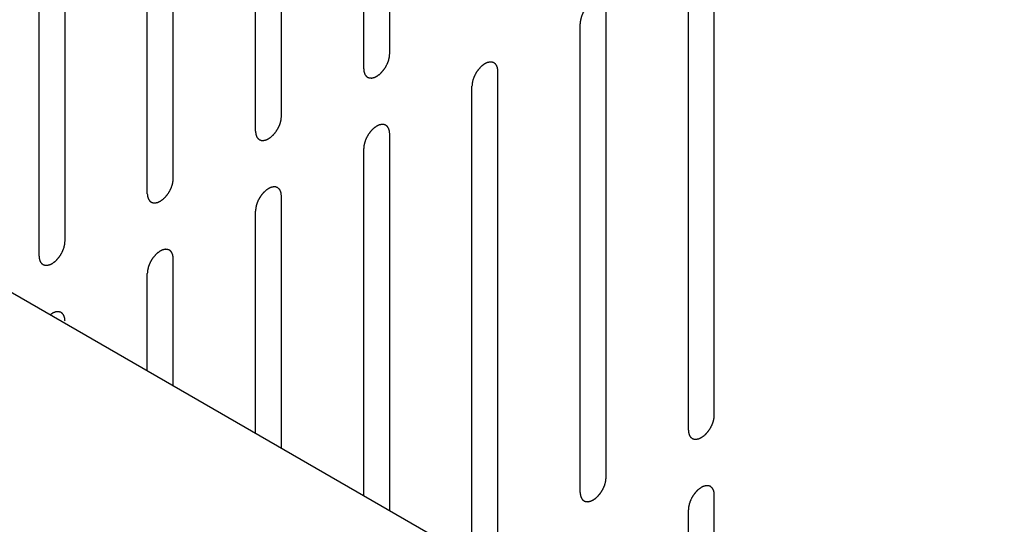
# Model space of a CAD drawing. Header units: inches. Extents: x 6 to 353, y 6 to 228.
# Tile 144 of 256: x 321.31 to 323.32, y 128.93 to 129.96. Entities that reach past the tile are written whole.
import ezdxf

# ---------------------------------------------------------------- set-up
doc = ezdxf.new("R2010")
doc.units = ezdxf.units.IN
doc.header["$LTSCALE"] = 19.946667
doc.header["$MEASUREMENT"] = 0
doc.layers.add('03_ALL_AXES', color=7, linetype='CONTINUOUS')
doc.layers.add('08_ALL_COSMETICS', color=7, linetype='CONTINUOUS')

msp = doc.modelspace()

# ---------------------------------------------------------------- linework, layer by layer
at = {"layer": '03_ALL_AXES', "color": 7, "linetype": 'Continuous'}
msp.add_line((333.2148, 122.5208), (319.4262, 130.4815), dxfattribs=at)
at = {"layer": '08_ALL_COSMETICS', "color": 7, "linetype": 'Continuous'}
for p, q in [((322.0623, 129.8948), (322.0623, 130.8542)), ((322.0092, 129.8642), (322.0092, 130.8236)), ((321.8409, 129.767), (321.8409, 130.7264)), ((321.7879, 129.7364), (321.7879, 130.6958)), ((321.6196, 129.6392), (321.6196, 130.5986)), ((321.5666, 129.6086), (321.5666, 130.568)), ((321.3983, 129.5114), (321.3983, 130.4708)), ((321.3453, 129.4808), (321.3453, 130.4402)), ((322.7262, 129.1554), (322.7262, 130.1148)), ((322.6732, 129.1248), (322.6732, 130.0842)), ((322.5049, 129.0277), (322.5049, 129.987)), ((322.4519, 128.997), (322.4519, 129.9564)), ((322.2836, 128.8999), (322.2836, 129.8593)), ((322.2306, 128.8693), (322.2306, 129.8286)), ((322.0623, 128.9596), (322.0623, 129.7315)), ((322.0092, 128.9902), (322.0092, 129.7009)), ((321.8409, 129.0874), (321.8409, 129.6037)), ((321.7879, 129.118), (321.7879, 129.5731)), ((321.6196, 129.2151), (321.6196, 129.4759)), ((321.5666, 129.2458), (321.5666, 129.4453)), ((322.7262, 128.5762), (322.7262, 128.9921)), ((322.6732, 128.6069), (322.6732, 128.9615))]:
    msp.add_line(p, q, dxfattribs=at)
for points, knots in [([(322.5049, 129.987), (322.5048, 129.988), (322.5047, 129.9894), (322.5046, 129.991), (322.5045, 129.9919), (322.5044, 129.9923), (322.5044, 129.9927), (322.5043, 129.993), (322.5042, 129.9934), (322.504, 129.9941), (322.5037, 129.9951), (322.5033, 129.9961), (322.5031, 129.9969), (322.503, 129.9972), (322.5029, 129.9976), (322.5028, 129.9978), (322.5026, 129.9981), (322.5022, 129.9987), (322.5017, 129.9995), (322.5012, 130.0003), (322.5008, 130.0009), (322.5006, 130.0012), (322.5005, 130.0015), (322.5003, 130.0016), (322.5, 130.0018), (322.4995, 130.0022), (322.4988, 130.0028), (322.4981, 130.0034), (322.4976, 130.0038), (322.4974, 130.004), (322.4972, 130.0042), (322.4969, 130.0043), (322.4966, 130.0044), (322.496, 130.0046), (322.4951, 130.005), (322.4943, 130.0053), (322.4937, 130.0055), (322.4934, 130.0056), (322.4932, 130.0057), (322.4929, 130.0057), (322.4925, 130.0057), (322.4918, 130.0057), (322.4909, 130.0058), (322.4899, 130.0058), (322.4893, 130.0059), (322.4889, 130.0059), (322.4886, 130.0059), (322.4883, 130.0058), (322.4879, 130.0057), (322.4871, 130.0056), (322.4861, 130.0053), (322.4851, 130.0051), (322.4844, 130.0049), (322.4839, 130.0048), (322.4836, 130.0048), (322.4833, 130.0046), (322.4829, 130.0044), (322.4823, 130.0042), (322.4817, 130.0039), (322.4808, 130.0035), (322.4799, 130.0031), (322.4792, 130.0027), (322.4787, 130.0025), (322.4784, 130.0024), (322.4781, 130.0021), (322.4776, 130.0018), (322.4769, 130.0013), (322.4758, 130.0006), (322.4747, 129.9998), (322.4739, 129.9992), (322.4732, 129.9988), (322.4726, 129.9982), (322.4718, 129.9975), (322.4708, 129.9965), (322.4697, 129.9956), (322.4689, 129.9948), (322.4683, 129.9942), (322.4677, 129.9935), (322.467, 129.9926), (322.466, 129.9915), (322.4651, 129.9904), (322.4643, 129.9894), (322.4637, 129.9888), (322.4632, 129.988), (322.4625, 129.987), (322.4617, 129.9857), (322.4608, 129.9844), (322.4602, 129.9833), (322.4596, 129.9826), (322.4592, 129.9817), (322.4587, 129.9807), (322.458, 129.9793), (322.4573, 129.9779), (322.4568, 129.9769), (322.4563, 129.9761), (322.4561, 129.9752), (322.4556, 129.9741), (322.4551, 129.9727), (322.4546, 129.9713), (322.4542, 129.9702), (322.4539, 129.9694), (322.4537, 129.9685), (322.4535, 129.9674), (322.4532, 129.9661), (322.4528, 129.9647), (322.4526, 129.9636), (322.4524, 129.9628), (322.4523, 129.962), (322.4522, 129.9609), (322.4521, 129.9591), (322.452, 129.9575), (322.4519, 129.9564)], [0, 0, 0, 0, 0.03125, 0.046875, 0.054688, 0.058594, 0.0625, 0.066406, 0.070312, 0.078125, 0.09375, 0.109375, 0.117188, 0.121094, 0.125, 0.128906, 0.132812, 0.140625, 0.15625, 0.171875, 0.179688, 0.183594, 0.1875, 0.191406, 0.195312, 0.203125, 0.21875, 0.234375, 0.242188, 0.246094, 0.25, 0.253906, 0.257812, 0.265625, 0.28125, 0.296875, 0.304688, 0.308594, 0.3125, 0.316406, 0.320312, 0.328125, 0.34375, 0.359375, 0.367188, 0.371094, 0.375, 0.378906, 0.382812, 0.390625, 0.40625, 0.421875, 0.429688, 0.433594, 0.4375, 0.441406, 0.445312, 0.453125, 0.460938, 0.46875, 0.484375, 0.492188, 0.496094, 0.5, 0.503906, 0.507812, 0.515625, 0.53125, 0.546875, 0.554688, 0.5625, 0.570312, 0.578125, 0.59375, 0.609375, 0.617188, 0.625, 0.632812, 0.640625, 0.65625, 0.671875, 0.679688, 0.6875, 0.695312, 0.703125, 0.71875, 0.734375, 0.742188, 0.75, 0.757812, 0.765625, 0.78125, 0.796875, 0.804688, 0.8125, 0.820312, 0.828125, 0.84375, 0.859375, 0.867188, 0.875, 0.882812, 0.890625, 0.90625, 0.921875, 0.929688, 0.9375, 0.945312, 0.953125, 0.96875, 1, 1, 1, 1]), ([(322.0092, 129.8642), (322.0093, 129.8632), (322.0094, 129.8618), (322.0096, 129.8602), (322.0097, 129.8593), (322.0097, 129.8589), (322.0097, 129.8585), (322.0098, 129.8582), (322.01, 129.8578), (322.0102, 129.8571), (322.0105, 129.8561), (322.0108, 129.8551), (322.011, 129.8544), (322.0111, 129.854), (322.0112, 129.8536), (322.0114, 129.8534), (322.0116, 129.8531), (322.0119, 129.8525), (322.0124, 129.8517), (322.013, 129.8509), (322.0133, 129.8503), (322.0135, 129.85), (322.0136, 129.8498), (322.0139, 129.8496), (322.0141, 129.8494), (322.0146, 129.849), (322.0153, 129.8484), (322.016, 129.8478), (322.0165, 129.8474), (322.0168, 129.8472), (322.017, 129.847), (322.0173, 129.8469), (322.0176, 129.8468), (322.0182, 129.8466), (322.019, 129.8463), (322.0198, 129.846), (322.0204, 129.8457), (322.0208, 129.8456), (322.021, 129.8455), (322.0213, 129.8455), (322.0217, 129.8455), (322.0223, 129.8455), (322.0233, 129.8454), (322.0242, 129.8454), (322.0249, 129.8453), (322.0253, 129.8453), (322.0256, 129.8453), (322.0259, 129.8454), (322.0263, 129.8455), (322.027, 129.8457), (322.028, 129.8459), (322.0291, 129.8461), (322.0298, 129.8463), (322.0302, 129.8464), (322.0305, 129.8464), (322.0308, 129.8466), (322.0313, 129.8468), (322.0318, 129.847), (322.0325, 129.8473), (322.0333, 129.8477), (322.0342, 129.8482), (322.035, 129.8485), (322.0354, 129.8487), (322.0358, 129.8488), (322.0361, 129.8491), (322.0365, 129.8494), (322.0373, 129.8499), (322.0383, 129.8506), (322.0394, 129.8514), (322.0403, 129.852), (322.0409, 129.8524), (322.0415, 129.853), (322.0423, 129.8537), (322.0434, 129.8547), (322.0444, 129.8557), (322.0452, 129.8564), (322.0459, 129.857), (322.0464, 129.8577), (322.0472, 129.8586), (322.0481, 129.8597), (322.0491, 129.8609), (322.0498, 129.8618), (322.0504, 129.8624), (322.0509, 129.8632), (322.0516, 129.8642), (322.0525, 129.8655), (322.0533, 129.8668), (322.054, 129.8679), (322.0545, 129.8686), (322.0549, 129.8695), (322.0555, 129.8705), (322.0561, 129.8719), (322.0568, 129.8733), (322.0574, 129.8744), (322.0578, 129.8752), (322.0581, 129.876), (322.0585, 129.8771), (322.059, 129.8785), (322.0595, 129.8799), (322.0599, 129.881), (322.0603, 129.8818), (322.0604, 129.8827), (322.0607, 129.8838), (322.061, 129.8851), (322.0613, 129.8865), (322.0615, 129.8876), (322.0618, 129.8884), (322.0618, 129.8892), (322.0619, 129.8903), (322.062, 129.8921), (322.0622, 129.8937), (322.0623, 129.8948)], [0, 0, 0, 0, 0.03125, 0.046875, 0.054688, 0.058594, 0.0625, 0.066406, 0.070312, 0.078125, 0.09375, 0.109375, 0.117188, 0.121094, 0.125, 0.128906, 0.132812, 0.140625, 0.15625, 0.171875, 0.179688, 0.183594, 0.1875, 0.191406, 0.195312, 0.203125, 0.21875, 0.234375, 0.242188, 0.246094, 0.25, 0.253906, 0.257812, 0.265625, 0.28125, 0.296875, 0.304688, 0.308594, 0.3125, 0.316406, 0.320312, 0.328125, 0.34375, 0.359375, 0.367188, 0.371094, 0.375, 0.378906, 0.382812, 0.390625, 0.40625, 0.421875, 0.429688, 0.433594, 0.4375, 0.441406, 0.445312, 0.453125, 0.460938, 0.46875, 0.484375, 0.492188, 0.496094, 0.5, 0.503906, 0.507812, 0.515625, 0.53125, 0.546875, 0.554688, 0.5625, 0.570312, 0.578125, 0.59375, 0.609375, 0.617188, 0.625, 0.632812, 0.640625, 0.65625, 0.671875, 0.679688, 0.6875, 0.695312, 0.703125, 0.71875, 0.734375, 0.742188, 0.75, 0.757812, 0.765625, 0.78125, 0.796875, 0.804688, 0.8125, 0.820312, 0.828125, 0.84375, 0.859375, 0.867188, 0.875, 0.882812, 0.890625, 0.90625, 0.921875, 0.929688, 0.9375, 0.945312, 0.953125, 0.96875, 1, 1, 1, 1]), ([(322.2836, 129.8593), (322.2835, 129.8602), (322.2834, 129.8616), (322.2832, 129.8633), (322.2832, 129.8641), (322.2831, 129.8646), (322.2831, 129.8649), (322.283, 129.8652), (322.2829, 129.8656), (322.2826, 129.8663), (322.2823, 129.8673), (322.282, 129.8684), (322.2818, 129.8691), (322.2817, 129.8695), (322.2816, 129.8698), (322.2814, 129.87), (322.2812, 129.8703), (322.2809, 129.8709), (322.2804, 129.8717), (322.2799, 129.8725), (322.2795, 129.8731), (322.2793, 129.8734), (322.2792, 129.8737), (322.2789, 129.8738), (322.2787, 129.8741), (322.2782, 129.8745), (322.2775, 129.875), (322.2768, 129.8756), (322.2763, 129.876), (322.276, 129.8763), (322.2758, 129.8765), (322.2756, 129.8765), (322.2752, 129.8767), (322.2747, 129.8769), (322.2738, 129.8772), (322.273, 129.8775), (322.2724, 129.8777), (322.2721, 129.8778), (322.2718, 129.8779), (322.2715, 129.8779), (322.2712, 129.8779), (322.2705, 129.878), (322.2695, 129.878), (322.2686, 129.878), (322.2679, 129.8781), (322.2675, 129.8781), (322.2673, 129.8781), (322.267, 129.878), (322.2665, 129.8779), (322.2658, 129.8778), (322.2648, 129.8776), (322.2638, 129.8773), (322.263, 129.8772), (322.2626, 129.8771), (322.2623, 129.877), (322.262, 129.8768), (322.2616, 129.8766), (322.261, 129.8764), (322.2603, 129.8761), (322.2595, 129.8757), (322.2586, 129.8753), (322.2578, 129.8749), (322.2574, 129.8747), (322.2571, 129.8746), (322.2568, 129.8743), (322.2563, 129.8741), (322.2556, 129.8735), (322.2545, 129.8728), (322.2534, 129.8721), (322.2526, 129.8715), (322.2519, 129.8711), (322.2513, 129.8704), (322.2505, 129.8697), (322.2494, 129.8687), (322.2484, 129.8678), (322.2476, 129.867), (322.247, 129.8665), (322.2464, 129.8657), (322.2456, 129.8648), (322.2447, 129.8637), (322.2437, 129.8626), (322.243, 129.8617), (322.2424, 129.861), (322.2419, 129.8602), (322.2412, 129.8592), (322.2404, 129.8579), (322.2395, 129.8566), (322.2388, 129.8556), (322.2383, 129.8548), (322.2379, 129.854), (322.2374, 129.8529), (322.2367, 129.8515), (322.236, 129.8502), (322.2355, 129.8491), (322.235, 129.8483), (322.2347, 129.8474), (322.2343, 129.8463), (322.2338, 129.8449), (322.2333, 129.8435), (322.2329, 129.8424), (322.2326, 129.8416), (322.2324, 129.8408), (322.2321, 129.8397), (322.2318, 129.8383), (322.2315, 129.8369), (322.2313, 129.8358), (322.231, 129.835), (322.231, 129.8342), (322.2309, 129.8331), (322.2308, 129.8313), (322.2306, 129.8297), (322.2306, 129.8286)], [0, 0, 0, 0, 0.03125, 0.046875, 0.054688, 0.058594, 0.0625, 0.066406, 0.070312, 0.078125, 0.09375, 0.109375, 0.117188, 0.121094, 0.125, 0.128906, 0.132812, 0.140625, 0.15625, 0.171875, 0.179688, 0.183594, 0.1875, 0.191406, 0.195312, 0.203125, 0.21875, 0.234375, 0.242188, 0.246094, 0.25, 0.253906, 0.257812, 0.265625, 0.28125, 0.296875, 0.304688, 0.308594, 0.3125, 0.316406, 0.320312, 0.328125, 0.34375, 0.359375, 0.367188, 0.371094, 0.375, 0.378906, 0.382812, 0.390625, 0.40625, 0.421875, 0.429688, 0.433594, 0.4375, 0.441406, 0.445312, 0.453125, 0.460938, 0.46875, 0.484375, 0.492188, 0.496094, 0.5, 0.503906, 0.507812, 0.515625, 0.53125, 0.546875, 0.554688, 0.5625, 0.570312, 0.578125, 0.59375, 0.609375, 0.617188, 0.625, 0.632812, 0.640625, 0.65625, 0.671875, 0.679688, 0.6875, 0.695312, 0.703125, 0.71875, 0.734375, 0.742188, 0.75, 0.757812, 0.765625, 0.78125, 0.796875, 0.804688, 0.8125, 0.820312, 0.828125, 0.84375, 0.859375, 0.867188, 0.875, 0.882812, 0.890625, 0.90625, 0.921875, 0.929688, 0.9375, 0.945312, 0.953125, 0.96875, 1, 1, 1, 1]), ([(321.7879, 129.7364), (321.788, 129.7354), (321.7881, 129.734), (321.7883, 129.7324), (321.7883, 129.7316), (321.7884, 129.7311), (321.7884, 129.7307), (321.7885, 129.7304), (321.7886, 129.73), (321.7889, 129.7293), (321.7892, 129.7283), (321.7895, 129.7273), (321.7897, 129.7266), (321.7898, 129.7262), (321.7899, 129.7259), (321.7901, 129.7256), (321.7903, 129.7253), (321.7906, 129.7247), (321.7911, 129.7239), (321.7916, 129.7231), (321.792, 129.7226), (321.7922, 129.7222), (321.7923, 129.722), (321.7926, 129.7218), (321.7928, 129.7216), (321.7933, 129.7212), (321.794, 129.7206), (321.7947, 129.72), (321.7952, 129.7196), (321.7955, 129.7194), (321.7957, 129.7192), (321.7959, 129.7191), (321.7963, 129.719), (321.7968, 129.7188), (321.7977, 129.7185), (321.7985, 129.7182), (321.7991, 129.7179), (321.7994, 129.7178), (321.7997, 129.7177), (321.8, 129.7177), (321.8003, 129.7177), (321.801, 129.7177), (321.802, 129.7176), (321.8029, 129.7176), (321.8036, 129.7176), (321.804, 129.7176), (321.8042, 129.7175), (321.8045, 129.7176), (321.805, 129.7177), (321.8057, 129.7179), (321.8067, 129.7181), (321.8077, 129.7183), (321.8085, 129.7185), (321.8089, 129.7186), (321.8092, 129.7186), (321.8095, 129.7188), (321.8099, 129.719), (321.8105, 129.7193), (321.8112, 129.7196), (321.812, 129.72), (321.8129, 129.7204), (321.8137, 129.7207), (321.8141, 129.7209), (321.8144, 129.7211), (321.8147, 129.7213), (321.8152, 129.7216), (321.8159, 129.7221), (321.817, 129.7229), (321.8181, 129.7236), (321.8189, 129.7242), (321.8196, 129.7246), (321.8202, 129.7252), (321.821, 129.726), (321.8221, 129.7269), (321.8231, 129.7279), (321.8239, 129.7287), (321.8245, 129.7292), (321.8251, 129.7299), (321.8259, 129.7308), (321.8268, 129.7319), (321.8278, 129.7331), (321.8285, 129.734), (321.8291, 129.7346), (321.8296, 129.7354), (321.8303, 129.7365), (321.8311, 129.7378), (321.832, 129.7391), (321.8327, 129.7401), (321.8332, 129.7409), (321.8336, 129.7417), (321.8341, 129.7428), (321.8348, 129.7441), (321.8355, 129.7455), (321.836, 129.7466), (321.8365, 129.7474), (321.8368, 129.7482), (321.8372, 129.7493), (321.8377, 129.7507), (321.8382, 129.7521), (321.8386, 129.7532), (321.8389, 129.7541), (321.8391, 129.7549), (321.8394, 129.756), (321.8397, 129.7574), (321.84, 129.7587), (321.8402, 129.7598), (321.8405, 129.7607), (321.8405, 129.7614), (321.8406, 129.7625), (321.8407, 129.7644), (321.8409, 129.7659), (321.8409, 129.767)], [0, 0, 0, 0, 0.03125, 0.046875, 0.054688, 0.058594, 0.0625, 0.066406, 0.070312, 0.078125, 0.09375, 0.109375, 0.117188, 0.121094, 0.125, 0.128906, 0.132812, 0.140625, 0.15625, 0.171875, 0.179688, 0.183594, 0.1875, 0.191406, 0.195312, 0.203125, 0.21875, 0.234375, 0.242188, 0.246094, 0.25, 0.253906, 0.257812, 0.265625, 0.28125, 0.296875, 0.304688, 0.308594, 0.3125, 0.316406, 0.320312, 0.328125, 0.34375, 0.359375, 0.367188, 0.371094, 0.375, 0.378906, 0.382812, 0.390625, 0.40625, 0.421875, 0.429688, 0.433594, 0.4375, 0.441406, 0.445312, 0.453125, 0.460938, 0.46875, 0.484375, 0.492188, 0.496094, 0.5, 0.503906, 0.507812, 0.515625, 0.53125, 0.546875, 0.554688, 0.5625, 0.570312, 0.578125, 0.59375, 0.609375, 0.617188, 0.625, 0.632812, 0.640625, 0.65625, 0.671875, 0.679688, 0.6875, 0.695312, 0.703125, 0.71875, 0.734375, 0.742188, 0.75, 0.757812, 0.765625, 0.78125, 0.796875, 0.804688, 0.8125, 0.820312, 0.828125, 0.84375, 0.859375, 0.867188, 0.875, 0.882812, 0.890625, 0.90625, 0.921875, 0.929688, 0.9375, 0.945312, 0.953125, 0.96875, 1, 1, 1, 1]), ([(322.0623, 129.7315), (322.0622, 129.7324), (322.0621, 129.7338), (322.0619, 129.7355), (322.0618, 129.7363), (322.0618, 129.7368), (322.0618, 129.7372), (322.0617, 129.7374), (322.0615, 129.7379), (322.0613, 129.7386), (322.061, 129.7396), (322.0607, 129.7406), (322.0605, 129.7413), (322.0604, 129.7417), (322.0603, 129.742), (322.0601, 129.7422), (322.0599, 129.7426), (322.0596, 129.7431), (322.0591, 129.7439), (322.0585, 129.7447), (322.0582, 129.7453), (322.058, 129.7456), (322.0579, 129.7459), (322.0576, 129.746), (322.0574, 129.7463), (322.0569, 129.7467), (322.0562, 129.7473), (322.0555, 129.7478), (322.055, 129.7482), (322.0547, 129.7485), (322.0545, 129.7487), (322.0542, 129.7487), (322.0539, 129.7489), (322.0533, 129.7491), (322.0525, 129.7494), (322.0517, 129.7497), (322.0511, 129.7499), (322.0507, 129.75), (322.0505, 129.7502), (322.0502, 129.7501), (322.0498, 129.7502), (322.0492, 129.7502), (322.0482, 129.7502), (322.0473, 129.7503), (322.0466, 129.7503), (322.0462, 129.7503), (322.0459, 129.7503), (322.0456, 129.7503), (322.0452, 129.7502), (322.0445, 129.75), (322.0435, 129.7498), (322.0424, 129.7495), (322.0417, 129.7494), (322.0413, 129.7493), (322.041, 129.7492), (322.0407, 129.7491), (322.0402, 129.7489), (322.0397, 129.7486), (322.039, 129.7483), (322.0382, 129.7479), (322.0373, 129.7475), (322.0365, 129.7471), (322.0361, 129.7469), (322.0357, 129.7468), (322.0354, 129.7466), (322.035, 129.7463), (322.0342, 129.7458), (322.0332, 129.745), (322.0321, 129.7443), (322.0312, 129.7437), (322.0306, 129.7433), (322.03, 129.7427), (322.0292, 129.7419), (322.0281, 129.7409), (322.0271, 129.74), (322.0263, 129.7392), (322.0256, 129.7387), (322.0251, 129.738), (322.0243, 129.7371), (322.0234, 129.7359), (322.0224, 129.7348), (322.0217, 129.7339), (322.0211, 129.7332), (322.0206, 129.7324), (322.0199, 129.7314), (322.019, 129.7301), (322.0182, 129.7288), (322.0175, 129.7278), (322.017, 129.727), (322.0166, 129.7262), (322.016, 129.7251), (322.0154, 129.7237), (322.0147, 129.7224), (322.0141, 129.7213), (322.0137, 129.7205), (322.0134, 129.7197), (322.013, 129.7185), (322.0125, 129.7171), (322.012, 129.7158), (322.0116, 129.7146), (322.0112, 129.7138), (322.0111, 129.713), (322.0108, 129.7119), (322.0105, 129.7105), (322.0102, 129.7091), (322.01, 129.708), (322.0097, 129.7072), (322.0097, 129.7064), (322.0096, 129.7054), (322.0095, 129.7035), (322.0093, 129.7019), (322.0092, 129.7009)], [0, 0, 0, 0, 0.03125, 0.046875, 0.054688, 0.058594, 0.0625, 0.066406, 0.070312, 0.078125, 0.09375, 0.109375, 0.117188, 0.121094, 0.125, 0.128906, 0.132812, 0.140625, 0.15625, 0.171875, 0.179688, 0.183594, 0.1875, 0.191406, 0.195312, 0.203125, 0.21875, 0.234375, 0.242188, 0.246094, 0.25, 0.253906, 0.257812, 0.265625, 0.28125, 0.296875, 0.304688, 0.308594, 0.3125, 0.316406, 0.320312, 0.328125, 0.34375, 0.359375, 0.367188, 0.371094, 0.375, 0.378906, 0.382812, 0.390625, 0.40625, 0.421875, 0.429688, 0.433594, 0.4375, 0.441406, 0.445312, 0.453125, 0.460938, 0.46875, 0.484375, 0.492188, 0.496094, 0.5, 0.503906, 0.507812, 0.515625, 0.53125, 0.546875, 0.554688, 0.5625, 0.570312, 0.578125, 0.59375, 0.609375, 0.617188, 0.625, 0.632812, 0.640625, 0.65625, 0.671875, 0.679688, 0.6875, 0.695312, 0.703125, 0.71875, 0.734375, 0.742188, 0.75, 0.757812, 0.765625, 0.78125, 0.796875, 0.804688, 0.8125, 0.820312, 0.828125, 0.84375, 0.859375, 0.867188, 0.875, 0.882812, 0.890625, 0.90625, 0.921875, 0.929688, 0.9375, 0.945312, 0.953125, 0.96875, 1, 1, 1, 1]), ([(321.5666, 129.6086), (321.5667, 129.6077), (321.5668, 129.6062), (321.5669, 129.6046), (321.567, 129.6038), (321.5671, 129.6033), (321.5671, 129.6029), (321.5672, 129.6026), (321.5673, 129.6022), (321.5675, 129.6015), (321.5678, 129.6005), (321.5682, 129.5995), (321.5684, 129.5988), (321.5685, 129.5984), (321.5686, 129.5981), (321.5687, 129.5979), (321.5689, 129.5975), (321.5693, 129.597), (321.5698, 129.5962), (321.5703, 129.5954), (321.5707, 129.5948), (321.5709, 129.5945), (321.571, 129.5942), (321.5712, 129.5941), (321.5715, 129.5938), (321.572, 129.5934), (321.5727, 129.5928), (321.5734, 129.5923), (321.5739, 129.5918), (321.5741, 129.5916), (321.5743, 129.5914), (321.5746, 129.5914), (321.5749, 129.5912), (321.5755, 129.591), (321.5764, 129.5907), (321.5772, 129.5904), (321.5778, 129.5902), (321.5781, 129.5901), (321.5783, 129.5899), (321.5786, 129.5899), (321.579, 129.5899), (321.5797, 129.5899), (321.5806, 129.5899), (321.5816, 129.5898), (321.5822, 129.5898), (321.5826, 129.5898), (321.5829, 129.5897), (321.5832, 129.5898), (321.5836, 129.5899), (321.5844, 129.5901), (321.5854, 129.5903), (321.5864, 129.5906), (321.5871, 129.5907), (321.5876, 129.5908), (321.5879, 129.5909), (321.5882, 129.591), (321.5886, 129.5912), (321.5892, 129.5915), (321.5898, 129.5918), (321.5907, 129.5922), (321.5916, 129.5926), (321.5923, 129.5929), (321.5928, 129.5931), (321.5931, 129.5933), (321.5934, 129.5935), (321.5939, 129.5938), (321.5946, 129.5943), (321.5957, 129.5951), (321.5968, 129.5958), (321.5976, 129.5964), (321.5983, 129.5968), (321.5989, 129.5974), (321.5997, 129.5982), (321.6007, 129.5991), (321.6018, 129.6001), (321.6026, 129.6009), (321.6032, 129.6014), (321.6038, 129.6021), (321.6045, 129.603), (321.6055, 129.6042), (321.6064, 129.6053), (321.6072, 129.6062), (321.6078, 129.6069), (321.6083, 129.6077), (321.609, 129.6087), (321.6098, 129.61), (321.6107, 129.6113), (321.6113, 129.6123), (321.6119, 129.6131), (321.6123, 129.6139), (321.6128, 129.615), (321.6135, 129.6163), (321.6142, 129.6177), (321.6147, 129.6188), (321.6152, 129.6196), (321.6154, 129.6204), (321.6159, 129.6216), (321.6164, 129.6229), (321.6169, 129.6243), (321.6173, 129.6254), (321.6176, 129.6263), (321.6178, 129.6271), (321.618, 129.6282), (321.6183, 129.6296), (321.6187, 129.6309), (321.6189, 129.632), (321.6191, 129.6329), (321.6192, 129.6337), (321.6193, 129.6347), (321.6194, 129.6366), (321.6195, 129.6382), (321.6196, 129.6392)], [0, 0, 0, 0, 0.03125, 0.046875, 0.054688, 0.058594, 0.0625, 0.066406, 0.070312, 0.078125, 0.09375, 0.109375, 0.117188, 0.121094, 0.125, 0.128906, 0.132812, 0.140625, 0.15625, 0.171875, 0.179688, 0.183594, 0.1875, 0.191406, 0.195312, 0.203125, 0.21875, 0.234375, 0.242188, 0.246094, 0.25, 0.253906, 0.257812, 0.265625, 0.28125, 0.296875, 0.304688, 0.308594, 0.3125, 0.316406, 0.320312, 0.328125, 0.34375, 0.359375, 0.367188, 0.371094, 0.375, 0.378906, 0.382812, 0.390625, 0.40625, 0.421875, 0.429688, 0.433594, 0.4375, 0.441406, 0.445312, 0.453125, 0.460938, 0.46875, 0.484375, 0.492188, 0.496094, 0.5, 0.503906, 0.507812, 0.515625, 0.53125, 0.546875, 0.554688, 0.5625, 0.570312, 0.578125, 0.59375, 0.609375, 0.617188, 0.625, 0.632812, 0.640625, 0.65625, 0.671875, 0.679688, 0.6875, 0.695312, 0.703125, 0.71875, 0.734375, 0.742188, 0.75, 0.757812, 0.765625, 0.78125, 0.796875, 0.804688, 0.8125, 0.820312, 0.828125, 0.84375, 0.859375, 0.867188, 0.875, 0.882812, 0.890625, 0.90625, 0.921875, 0.929688, 0.9375, 0.945312, 0.953125, 0.96875, 1, 1, 1, 1]), ([(321.8409, 129.6037), (321.8409, 129.6046), (321.8407, 129.6061), (321.8406, 129.6077), (321.8405, 129.6085), (321.8405, 129.609), (321.8405, 129.6094), (321.8403, 129.6097), (321.8402, 129.6101), (321.84, 129.6108), (321.8397, 129.6118), (321.8394, 129.6128), (321.8392, 129.6135), (321.839, 129.6139), (321.839, 129.6142), (321.8388, 129.6145), (321.8386, 129.6148), (321.8382, 129.6153), (321.8377, 129.6162), (321.8372, 129.617), (321.8369, 129.6175), (321.8367, 129.6178), (321.8365, 129.6181), (321.8363, 129.6183), (321.836, 129.6185), (321.8355, 129.6189), (321.8348, 129.6195), (321.8341, 129.6201), (321.8337, 129.6205), (321.8334, 129.6207), (321.8332, 129.6209), (321.8329, 129.621), (321.8326, 129.6211), (321.832, 129.6213), (321.8312, 129.6216), (321.8303, 129.6219), (321.8298, 129.6221), (321.8294, 129.6223), (321.8292, 129.6224), (321.8289, 129.6224), (321.8285, 129.6224), (321.8278, 129.6224), (321.8269, 129.6225), (321.8259, 129.6225), (321.8253, 129.6225), (321.8249, 129.6225), (321.8246, 129.6226), (321.8243, 129.6225), (321.8239, 129.6224), (321.8232, 129.6222), (321.8221, 129.622), (321.8211, 129.6218), (321.8204, 129.6216), (321.82, 129.6215), (321.8197, 129.6215), (321.8193, 129.6213), (321.8189, 129.6211), (321.8184, 129.6208), (321.8177, 129.6205), (321.8168, 129.6201), (321.816, 129.6197), (321.8152, 129.6194), (321.8148, 129.6192), (321.8144, 129.619), (321.8141, 129.6188), (321.8137, 129.6185), (321.8129, 129.618), (321.8119, 129.6172), (321.8108, 129.6165), (321.8099, 129.6159), (321.8093, 129.6155), (321.8087, 129.6149), (321.8078, 129.6141), (321.8068, 129.6132), (321.8058, 129.6122), (321.8049, 129.6114), (321.8043, 129.6109), (321.8038, 129.6102), (321.803, 129.6093), (321.802, 129.6081), (321.8011, 129.607), (321.8003, 129.6061), (321.7997, 129.6055), (321.7992, 129.6046), (321.7986, 129.6036), (321.7977, 129.6023), (321.7969, 129.601), (321.7962, 129.6), (321.7956, 129.5992), (321.7953, 129.5984), (321.7947, 129.5973), (321.794, 129.596), (321.7933, 129.5946), (321.7928, 129.5935), (321.7924, 129.5927), (321.7921, 129.5919), (321.7917, 129.5908), (321.7912, 129.5894), (321.7907, 129.588), (321.7903, 129.5869), (321.7899, 129.586), (321.7898, 129.5852), (321.7895, 129.5841), (321.7892, 129.5827), (321.7889, 129.5814), (321.7886, 129.5803), (321.7884, 129.5794), (321.7884, 129.5786), (321.7883, 129.5776), (321.7881, 129.5757), (321.788, 129.5741), (321.7879, 129.5731)], [0, 0, 0, 0, 0.03125, 0.046875, 0.054688, 0.058594, 0.0625, 0.066406, 0.070312, 0.078125, 0.09375, 0.109375, 0.117188, 0.121094, 0.125, 0.128906, 0.132812, 0.140625, 0.15625, 0.171875, 0.179688, 0.183594, 0.1875, 0.191406, 0.195312, 0.203125, 0.21875, 0.234375, 0.242188, 0.246094, 0.25, 0.253906, 0.257812, 0.265625, 0.28125, 0.296875, 0.304688, 0.308594, 0.3125, 0.316406, 0.320312, 0.328125, 0.34375, 0.359375, 0.367188, 0.371094, 0.375, 0.378906, 0.382812, 0.390625, 0.40625, 0.421875, 0.429688, 0.433594, 0.4375, 0.441406, 0.445312, 0.453125, 0.460938, 0.46875, 0.484375, 0.492188, 0.496094, 0.5, 0.503906, 0.507812, 0.515625, 0.53125, 0.546875, 0.554688, 0.5625, 0.570312, 0.578125, 0.59375, 0.609375, 0.617188, 0.625, 0.632812, 0.640625, 0.65625, 0.671875, 0.679688, 0.6875, 0.695312, 0.703125, 0.71875, 0.734375, 0.742188, 0.75, 0.757812, 0.765625, 0.78125, 0.796875, 0.804688, 0.8125, 0.820312, 0.828125, 0.84375, 0.859375, 0.867188, 0.875, 0.882812, 0.890625, 0.90625, 0.921875, 0.929688, 0.9375, 0.945312, 0.953125, 0.96875, 1, 1, 1, 1]), ([(321.3453, 129.4808), (321.3453, 129.4799), (321.3455, 129.4785), (321.3456, 129.4768), (321.3457, 129.476), (321.3457, 129.4755), (321.3458, 129.4752), (321.3459, 129.4749), (321.346, 129.4745), (321.3462, 129.4738), (321.3465, 129.4727), (321.3468, 129.4717), (321.347, 129.471), (321.3472, 129.4706), (321.3472, 129.4703), (321.3474, 129.4701), (321.3476, 129.4697), (321.348, 129.4692), (321.3485, 129.4684), (321.349, 129.4676), (321.3493, 129.467), (321.3495, 129.4667), (321.3497, 129.4664), (321.3499, 129.4663), (321.3502, 129.466), (321.3507, 129.4656), (321.3514, 129.465), (321.3521, 129.4645), (321.3525, 129.4641), (321.3528, 129.4638), (321.353, 129.4636), (321.3533, 129.4636), (321.3536, 129.4634), (321.3542, 129.4632), (321.355, 129.4629), (321.3559, 129.4626), (321.3564, 129.4624), (321.3568, 129.4623), (321.357, 129.4622), (321.3573, 129.4622), (321.3577, 129.4621), (321.3584, 129.4621), (321.3593, 129.4621), (321.3603, 129.462), (321.3609, 129.462), (321.3613, 129.462), (321.3616, 129.462), (321.3619, 129.4621), (321.3623, 129.4621), (321.363, 129.4623), (321.3641, 129.4625), (321.3651, 129.4628), (321.3658, 129.4629), (321.3662, 129.463), (321.3665, 129.4631), (321.3669, 129.4633), (321.3673, 129.4634), (321.3678, 129.4637), (321.3685, 129.464), (321.3694, 129.4644), (321.3703, 129.4648), (321.371, 129.4652), (321.3715, 129.4654), (321.3718, 129.4655), (321.3721, 129.4657), (321.3725, 129.466), (321.3733, 129.4666), (321.3744, 129.4673), (321.3754, 129.468), (321.3763, 129.4686), (321.3769, 129.469), (321.3775, 129.4697), (321.3784, 129.4704), (321.3794, 129.4714), (321.3804, 129.4723), (321.3813, 129.4731), (321.3819, 129.4736), (321.3825, 129.4743), (321.3832, 129.4752), (321.3842, 129.4764), (321.3851, 129.4775), (321.3859, 129.4784), (321.3865, 129.4791), (321.387, 129.4799), (321.3876, 129.4809), (321.3885, 129.4822), (321.3893, 129.4835), (321.39, 129.4845), (321.3906, 129.4853), (321.3909, 129.4861), (321.3915, 129.4872), (321.3922, 129.4886), (321.3929, 129.4899), (321.3934, 129.491), (321.3938, 129.4918), (321.3941, 129.4927), (321.3945, 129.4938), (321.395, 129.4952), (321.3956, 129.4966), (321.3959, 129.4977), (321.3963, 129.4985), (321.3964, 129.4993), (321.3967, 129.5004), (321.397, 129.5018), (321.3973, 129.5032), (321.3976, 129.5043), (321.3978, 129.5051), (321.3978, 129.5059), (321.3979, 129.5069), (321.3981, 129.5088), (321.3982, 129.5104), (321.3983, 129.5114)], [0, 0, 0, 0, 0.03125, 0.046875, 0.054688, 0.058594, 0.0625, 0.066406, 0.070312, 0.078125, 0.09375, 0.109375, 0.117188, 0.121094, 0.125, 0.128906, 0.132812, 0.140625, 0.15625, 0.171875, 0.179688, 0.183594, 0.1875, 0.191406, 0.195312, 0.203125, 0.21875, 0.234375, 0.242188, 0.246094, 0.25, 0.253906, 0.257812, 0.265625, 0.28125, 0.296875, 0.304688, 0.308594, 0.3125, 0.316406, 0.320312, 0.328125, 0.34375, 0.359375, 0.367188, 0.371094, 0.375, 0.378906, 0.382812, 0.390625, 0.40625, 0.421875, 0.429688, 0.433594, 0.4375, 0.441406, 0.445312, 0.453125, 0.460938, 0.46875, 0.484375, 0.492188, 0.496094, 0.5, 0.503906, 0.507812, 0.515625, 0.53125, 0.546875, 0.554688, 0.5625, 0.570312, 0.578125, 0.59375, 0.609375, 0.617188, 0.625, 0.632812, 0.640625, 0.65625, 0.671875, 0.679688, 0.6875, 0.695312, 0.703125, 0.71875, 0.734375, 0.742188, 0.75, 0.757812, 0.765625, 0.78125, 0.796875, 0.804688, 0.8125, 0.820312, 0.828125, 0.84375, 0.859375, 0.867188, 0.875, 0.882812, 0.890625, 0.90625, 0.921875, 0.929688, 0.9375, 0.945312, 0.953125, 0.96875, 1, 1, 1, 1]), ([(321.6196, 129.4759), (321.6195, 129.4769), (321.6194, 129.4783), (321.6193, 129.4799), (321.6192, 129.4808), (321.6191, 129.4812), (321.6191, 129.4816), (321.619, 129.4819), (321.6189, 129.4823), (321.6187, 129.483), (321.6184, 129.484), (321.6181, 129.485), (321.6178, 129.4857), (321.6177, 129.4861), (321.6176, 129.4865), (321.6175, 129.4867), (321.6173, 129.487), (321.6169, 129.4876), (321.6164, 129.4884), (321.6159, 129.4892), (321.6155, 129.4897), (321.6153, 129.4901), (321.6152, 129.4903), (321.615, 129.4905), (321.6147, 129.4907), (321.6142, 129.4911), (321.6135, 129.4917), (321.6128, 129.4923), (321.6123, 129.4927), (321.6121, 129.4929), (321.6119, 129.4931), (321.6116, 129.4932), (321.6113, 129.4933), (321.6107, 129.4935), (321.6099, 129.4938), (321.609, 129.4941), (321.6084, 129.4944), (321.6081, 129.4945), (321.6079, 129.4946), (321.6076, 129.4946), (321.6072, 129.4946), (321.6065, 129.4946), (321.6056, 129.4947), (321.6046, 129.4947), (321.604, 129.4947), (321.6036, 129.4947), (321.6033, 129.4948), (321.603, 129.4947), (321.6026, 129.4946), (321.6018, 129.4944), (321.6008, 129.4942), (321.5998, 129.494), (321.5991, 129.4938), (321.5987, 129.4937), (321.5983, 129.4937), (321.598, 129.4935), (321.5976, 129.4933), (321.597, 129.493), (321.5964, 129.4927), (321.5955, 129.4923), (321.5946, 129.4919), (321.5939, 129.4916), (321.5934, 129.4914), (321.5931, 129.4913), (321.5928, 129.491), (321.5924, 129.4907), (321.5916, 129.4902), (321.5905, 129.4895), (321.5895, 129.4887), (321.5886, 129.4881), (321.5879, 129.4877), (321.5873, 129.4871), (321.5865, 129.4863), (321.5855, 129.4854), (321.5844, 129.4844), (321.5836, 129.4837), (321.583, 129.4831), (321.5824, 129.4824), (321.5817, 129.4815), (321.5807, 129.4804), (321.5798, 129.4792), (321.579, 129.4783), (321.5784, 129.4777), (321.5779, 129.4769), (321.5772, 129.4758), (321.5764, 129.4745), (321.5755, 129.4733), (321.5749, 129.4722), (321.5743, 129.4715), (321.574, 129.4706), (321.5734, 129.4695), (321.5727, 129.4682), (321.572, 129.4668), (321.5715, 129.4657), (321.571, 129.4649), (321.5708, 129.4641), (321.5704, 129.463), (321.5698, 129.4616), (321.5693, 129.4602), (321.5689, 129.4591), (321.5686, 129.4582), (321.5684, 129.4574), (321.5682, 129.4563), (321.5679, 129.455), (321.5675, 129.4536), (321.5673, 129.4525), (321.5671, 129.4517), (321.5671, 129.4509), (321.567, 129.4498), (321.5668, 129.448), (321.5667, 129.4464), (321.5666, 129.4453)], [0, 0, 0, 0, 0.03125, 0.046875, 0.054688, 0.058594, 0.0625, 0.066406, 0.070312, 0.078125, 0.09375, 0.109375, 0.117188, 0.121094, 0.125, 0.128906, 0.132812, 0.140625, 0.15625, 0.171875, 0.179688, 0.183594, 0.1875, 0.191406, 0.195312, 0.203125, 0.21875, 0.234375, 0.242188, 0.246094, 0.25, 0.253906, 0.257812, 0.265625, 0.28125, 0.296875, 0.304688, 0.308594, 0.3125, 0.316406, 0.320312, 0.328125, 0.34375, 0.359375, 0.367188, 0.371094, 0.375, 0.378906, 0.382812, 0.390625, 0.40625, 0.421875, 0.429688, 0.433594, 0.4375, 0.441406, 0.445312, 0.453125, 0.460938, 0.46875, 0.484375, 0.492188, 0.496094, 0.5, 0.503906, 0.507812, 0.515625, 0.53125, 0.546875, 0.554688, 0.5625, 0.570312, 0.578125, 0.59375, 0.609375, 0.617188, 0.625, 0.632812, 0.640625, 0.65625, 0.671875, 0.679688, 0.6875, 0.695312, 0.703125, 0.71875, 0.734375, 0.742188, 0.75, 0.757812, 0.765625, 0.78125, 0.796875, 0.804688, 0.8125, 0.820312, 0.828125, 0.84375, 0.859375, 0.867188, 0.875, 0.882812, 0.890625, 0.90625, 0.921875, 0.929688, 0.9375, 0.945312, 0.953125, 0.96875, 1, 1, 1, 1]), ([(321.3983, 129.3481), (321.3982, 129.3487), (321.3981, 129.3497), (321.398, 129.3512), (321.3979, 129.3525), (321.3978, 129.3534), (321.3977, 129.3539), (321.3977, 129.3543), (321.3976, 129.3546), (321.3974, 129.355), (321.3972, 129.3558), (321.3968, 129.3569), (321.3964, 129.358), (321.3962, 129.3587), (321.396, 129.3592), (321.3959, 129.3595), (321.3957, 129.3597), (321.3955, 129.3601), (321.395, 129.3607), (321.3944, 129.3615), (321.3938, 129.3623), (321.3934, 129.3629), (321.3931, 129.3632), (321.393, 129.3635), (321.3927, 129.3636), (321.3924, 129.3639), (321.3918, 129.3642), (321.391, 129.3648), (321.3902, 129.3653), (321.3896, 129.3657), (321.3893, 129.3659), (321.3891, 129.3661), (321.3887, 129.3661), (321.3883, 129.3662), (321.3877, 129.3663), (321.3867, 129.3666), (321.3857, 129.3668), (321.385, 129.3669), (321.3846, 129.367), (321.3843, 129.3671), (321.384, 129.367), (321.3835, 129.367), (321.3828, 129.3669), (321.3817, 129.3668), (321.3805, 129.3666), (321.3798, 129.3666), (321.3793, 129.3665), (321.379, 129.3665), (321.3786, 129.3663), (321.3782, 129.3662), (321.3774, 129.3658), (321.3762, 129.3654), (321.375, 129.3649), (321.3742, 129.3646), (321.3737, 129.3644), (321.3734, 129.3643), (321.373, 129.3641), (321.3725, 129.3638), (321.3717, 129.3632), (321.3705, 129.3625), (321.369, 129.3616), (321.3681, 129.361), (321.3676, 129.3607)], [0, 0, 0, 0, 0.03125, 0.0625, 0.09375, 0.109375, 0.117188, 0.125, 0.132812, 0.140625, 0.15625, 0.1875, 0.21875, 0.234375, 0.242188, 0.25, 0.257812, 0.265625, 0.28125, 0.3125, 0.34375, 0.359375, 0.367188, 0.375, 0.382812, 0.390625, 0.40625, 0.4375, 0.46875, 0.484375, 0.492188, 0.5, 0.507812, 0.515625, 0.53125, 0.5625, 0.59375, 0.609375, 0.617188, 0.625, 0.632812, 0.640625, 0.65625, 0.6875, 0.71875, 0.734375, 0.742188, 0.75, 0.757812, 0.765625, 0.78125, 0.8125, 0.84375, 0.859375, 0.867188, 0.875, 0.882812, 0.890625, 0.90625, 0.9375, 0.96875, 1, 1, 1, 1]), ([(322.6732, 129.1248), (322.6733, 129.1239), (322.6734, 129.1225), (322.6736, 129.1208), (322.6736, 129.12), (322.6737, 129.1195), (322.6737, 129.1191), (322.6738, 129.1189), (322.6739, 129.1185), (322.6741, 129.1177), (322.6745, 129.1167), (322.6748, 129.1157), (322.675, 129.115), (322.6751, 129.1146), (322.6752, 129.1143), (322.6754, 129.1141), (322.6756, 129.1137), (322.6759, 129.1132), (322.6764, 129.1124), (322.6769, 129.1116), (322.6773, 129.111), (322.6775, 129.1107), (322.6776, 129.1104), (322.6778, 129.1103), (322.6781, 129.11), (322.6786, 129.1096), (322.6793, 129.109), (322.68, 129.1085), (322.6805, 129.1081), (322.6808, 129.1078), (322.681, 129.1076), (322.6812, 129.1076), (322.6816, 129.1074), (322.6821, 129.1072), (322.683, 129.1069), (322.6838, 129.1066), (322.6844, 129.1064), (322.6847, 129.1063), (322.685, 129.1061), (322.6853, 129.1062), (322.6856, 129.1061), (322.6863, 129.1061), (322.6872, 129.1061), (322.6882, 129.106), (322.6889, 129.106), (322.6892, 129.106), (322.6895, 129.106), (322.6898, 129.1061), (322.6903, 129.1061), (322.691, 129.1063), (322.692, 129.1065), (322.693, 129.1068), (322.6938, 129.1069), (322.6942, 129.107), (322.6945, 129.1071), (322.6948, 129.1072), (322.6952, 129.1074), (322.6958, 129.1077), (322.6964, 129.108), (322.6973, 129.1084), (322.6982, 129.1088), (322.699, 129.1092), (322.6994, 129.1094), (322.6997, 129.1095), (322.7, 129.1097), (322.7005, 129.11), (322.7012, 129.1105), (322.7023, 129.1113), (322.7034, 129.112), (322.7042, 129.1126), (322.7049, 129.113), (322.7055, 129.1136), (322.7063, 129.1144), (322.7073, 129.1154), (322.7084, 129.1163), (322.7092, 129.1171), (322.7098, 129.1176), (322.7104, 129.1183), (322.7112, 129.1192), (322.7121, 129.1204), (322.7131, 129.1215), (322.7138, 129.1224), (322.7144, 129.1231), (322.7149, 129.1239), (322.7156, 129.1249), (322.7164, 129.1262), (322.7173, 129.1275), (322.718, 129.1285), (322.7185, 129.1293), (322.7189, 129.1301), (322.7194, 129.1312), (322.7201, 129.1326), (322.7208, 129.1339), (322.7213, 129.135), (322.7218, 129.1358), (322.7221, 129.1367), (322.7225, 129.1378), (322.723, 129.1392), (322.7235, 129.1405), (322.7239, 129.1417), (322.7242, 129.1425), (322.7244, 129.1433), (322.7246, 129.1444), (322.725, 129.1458), (322.7253, 129.1472), (322.7255, 129.1483), (322.7257, 129.1491), (322.7258, 129.1499), (322.7259, 129.1509), (322.726, 129.1528), (322.7261, 129.1544), (322.7262, 129.1554)], [0, 0, 0, 0, 0.03125, 0.046875, 0.054688, 0.058594, 0.0625, 0.066406, 0.070312, 0.078125, 0.09375, 0.109375, 0.117188, 0.121094, 0.125, 0.128906, 0.132812, 0.140625, 0.15625, 0.171875, 0.179688, 0.183594, 0.1875, 0.191406, 0.195312, 0.203125, 0.21875, 0.234375, 0.242188, 0.246094, 0.25, 0.253906, 0.257812, 0.265625, 0.28125, 0.296875, 0.304688, 0.308594, 0.3125, 0.316406, 0.320312, 0.328125, 0.34375, 0.359375, 0.367188, 0.371094, 0.375, 0.378906, 0.382812, 0.390625, 0.40625, 0.421875, 0.429688, 0.433594, 0.4375, 0.441406, 0.445312, 0.453125, 0.460938, 0.46875, 0.484375, 0.492188, 0.496094, 0.5, 0.503906, 0.507812, 0.515625, 0.53125, 0.546875, 0.554688, 0.5625, 0.570312, 0.578125, 0.59375, 0.609375, 0.617188, 0.625, 0.632812, 0.640625, 0.65625, 0.671875, 0.679688, 0.6875, 0.695312, 0.703125, 0.71875, 0.734375, 0.742188, 0.75, 0.757812, 0.765625, 0.78125, 0.796875, 0.804688, 0.8125, 0.820312, 0.828125, 0.84375, 0.859375, 0.867188, 0.875, 0.882812, 0.890625, 0.90625, 0.921875, 0.929688, 0.9375, 0.945312, 0.953125, 0.96875, 1, 1, 1, 1]), ([(322.4519, 128.997), (322.452, 128.9961), (322.4521, 128.9947), (322.4522, 128.993), (322.4523, 128.9922), (322.4524, 128.9917), (322.4524, 128.9914), (322.4525, 128.9911), (322.4526, 128.9907), (322.4528, 128.99), (322.4531, 128.989), (322.4534, 128.9879), (322.4537, 128.9872), (322.4538, 128.9868), (322.4539, 128.9865), (322.454, 128.9863), (322.4542, 128.986), (322.4546, 128.9854), (322.4551, 128.9846), (322.4556, 128.9838), (322.456, 128.9832), (322.4562, 128.9829), (322.4563, 128.9826), (322.4565, 128.9825), (322.4568, 128.9822), (322.4573, 128.9818), (322.458, 128.9813), (322.4587, 128.9807), (322.4592, 128.9803), (322.4594, 128.98), (322.4596, 128.9798), (322.4599, 128.9798), (322.4602, 128.9796), (322.4608, 128.9794), (322.4616, 128.9791), (322.4625, 128.9788), (322.4631, 128.9786), (322.4634, 128.9785), (322.4636, 128.9784), (322.4639, 128.9784), (322.4643, 128.9784), (322.465, 128.9783), (322.4659, 128.9783), (322.4669, 128.9783), (322.4675, 128.9782), (322.4679, 128.9782), (322.4682, 128.9782), (322.4685, 128.9783), (322.4689, 128.9784), (322.4697, 128.9785), (322.4707, 128.9787), (322.4717, 128.979), (322.4724, 128.9791), (322.4728, 128.9792), (322.4732, 128.9793), (322.4735, 128.9795), (322.4739, 128.9797), (322.4745, 128.9799), (322.4751, 128.9802), (322.476, 128.9806), (322.4769, 128.981), (322.4776, 128.9814), (322.4781, 128.9816), (322.4784, 128.9817), (322.4787, 128.982), (322.4791, 128.9822), (322.4799, 128.9828), (322.481, 128.9835), (322.482, 128.9842), (322.4829, 128.9848), (322.4836, 128.9852), (322.4842, 128.9859), (322.485, 128.9866), (322.486, 128.9876), (322.4871, 128.9885), (322.4879, 128.9893), (322.4885, 128.9898), (322.4891, 128.9906), (322.4898, 128.9915), (322.4908, 128.9926), (322.4917, 128.9937), (322.4925, 128.9946), (322.4931, 128.9953), (322.4936, 128.9961), (322.4943, 128.9971), (322.4951, 128.9984), (322.496, 128.9997), (322.4966, 129.0007), (322.4972, 129.0015), (322.4976, 129.0023), (322.4981, 129.0034), (322.4988, 129.0048), (322.4995, 129.0061), (322.5, 129.0072), (322.5005, 129.008), (322.5007, 129.0089), (322.5011, 129.01), (322.5017, 129.0114), (322.5022, 129.0128), (322.5026, 129.0139), (322.5029, 129.0147), (322.5031, 129.0155), (322.5033, 129.0166), (322.5036, 129.018), (322.504, 129.0194), (322.5042, 129.0205), (322.5044, 129.0213), (322.5044, 129.0221), (322.5045, 129.0232), (322.5047, 129.025), (322.5048, 129.0266), (322.5049, 129.0277)], [0, 0, 0, 0, 0.03125, 0.046875, 0.054688, 0.058594, 0.0625, 0.066406, 0.070312, 0.078125, 0.09375, 0.109375, 0.117188, 0.121094, 0.125, 0.128906, 0.132812, 0.140625, 0.15625, 0.171875, 0.179688, 0.183594, 0.1875, 0.191406, 0.195312, 0.203125, 0.21875, 0.234375, 0.242188, 0.246094, 0.25, 0.253906, 0.257812, 0.265625, 0.28125, 0.296875, 0.304688, 0.308594, 0.3125, 0.316406, 0.320312, 0.328125, 0.34375, 0.359375, 0.367188, 0.371094, 0.375, 0.378906, 0.382812, 0.390625, 0.40625, 0.421875, 0.429688, 0.433594, 0.4375, 0.441406, 0.445312, 0.453125, 0.460938, 0.46875, 0.484375, 0.492188, 0.496094, 0.5, 0.503906, 0.507812, 0.515625, 0.53125, 0.546875, 0.554688, 0.5625, 0.570312, 0.578125, 0.59375, 0.609375, 0.617188, 0.625, 0.632812, 0.640625, 0.65625, 0.671875, 0.679688, 0.6875, 0.695312, 0.703125, 0.71875, 0.734375, 0.742188, 0.75, 0.757812, 0.765625, 0.78125, 0.796875, 0.804688, 0.8125, 0.820312, 0.828125, 0.84375, 0.859375, 0.867188, 0.875, 0.882812, 0.890625, 0.90625, 0.921875, 0.929688, 0.9375, 0.945312, 0.953125, 0.96875, 1, 1, 1, 1]), ([(322.7262, 128.9921), (322.7262, 128.9931), (322.726, 128.9945), (322.7259, 128.9961), (322.7258, 128.997), (322.7258, 128.9974), (322.7257, 128.9978), (322.7256, 128.9981), (322.7255, 128.9985), (322.7253, 128.9992), (322.725, 129.0002), (322.7247, 129.0012), (322.7245, 129.0019), (322.7243, 129.0023), (322.7243, 129.0027), (322.7241, 129.0029), (322.7239, 129.0032), (322.7235, 129.0038), (322.723, 129.0046), (322.7225, 129.0054), (322.7222, 129.006), (322.722, 129.0063), (322.7218, 129.0065), (322.7216, 129.0067), (322.7213, 129.0069), (322.7208, 129.0073), (322.7201, 129.0079), (322.7194, 129.0085), (322.719, 129.0089), (322.7187, 129.0091), (322.7185, 129.0093), (322.7182, 129.0094), (322.7179, 129.0095), (322.7173, 129.0097), (322.7165, 129.01), (322.7156, 129.0104), (322.7151, 129.0106), (322.7147, 129.0107), (322.7145, 129.0108), (322.7142, 129.0108), (322.7138, 129.0108), (322.7131, 129.0108), (322.7122, 129.0109), (322.7112, 129.0109), (322.7106, 129.011), (322.7102, 129.011), (322.7099, 129.011), (322.7096, 129.0109), (322.7092, 129.0108), (322.7085, 129.0106), (322.7074, 129.0104), (322.7064, 129.0102), (322.7057, 129.01), (322.7053, 129.0099), (322.705, 129.0099), (322.7046, 129.0097), (322.7042, 129.0095), (322.7037, 129.0093), (322.703, 129.009), (322.7021, 129.0086), (322.7012, 129.0081), (322.7005, 129.0078), (322.7, 129.0076), (322.6997, 129.0075), (322.6994, 129.0072), (322.699, 129.0069), (322.6982, 129.0064), (322.6971, 129.0057), (322.6961, 129.0049), (322.6952, 129.0043), (322.6946, 129.0039), (322.694, 129.0033), (322.6931, 129.0026), (322.6921, 129.0016), (322.6911, 129.0006), (322.6902, 128.9999), (322.6896, 128.9993), (322.689, 128.9986), (322.6883, 128.9977), (322.6873, 128.9966), (322.6864, 128.9954), (322.6856, 128.9945), (322.685, 128.9939), (322.6845, 128.9931), (322.6839, 128.9921), (322.683, 128.9908), (322.6822, 128.9895), (322.6815, 128.9884), (322.6809, 128.9877), (322.6806, 128.9868), (322.68, 128.9858), (322.6793, 128.9844), (322.6786, 128.983), (322.6781, 128.9819), (322.6777, 128.9811), (322.6774, 128.9803), (322.677, 128.9792), (322.6765, 128.9778), (322.6759, 128.9764), (322.6756, 128.9753), (322.6752, 128.9745), (322.6751, 128.9736), (322.6748, 128.9725), (322.6745, 128.9712), (322.6742, 128.9698), (322.6739, 128.9687), (322.6737, 128.9679), (322.6737, 128.9671), (322.6736, 128.966), (322.6734, 128.9642), (322.6733, 128.9626), (322.6732, 128.9615)], [0, 0, 0, 0, 0.03125, 0.046875, 0.054688, 0.058594, 0.0625, 0.066406, 0.070312, 0.078125, 0.09375, 0.109375, 0.117188, 0.121094, 0.125, 0.128906, 0.132812, 0.140625, 0.15625, 0.171875, 0.179688, 0.183594, 0.1875, 0.191406, 0.195312, 0.203125, 0.21875, 0.234375, 0.242188, 0.246094, 0.25, 0.253906, 0.257812, 0.265625, 0.28125, 0.296875, 0.304688, 0.308594, 0.3125, 0.316406, 0.320312, 0.328125, 0.34375, 0.359375, 0.367188, 0.371094, 0.375, 0.378906, 0.382812, 0.390625, 0.40625, 0.421875, 0.429688, 0.433594, 0.4375, 0.441406, 0.445312, 0.453125, 0.460938, 0.46875, 0.484375, 0.492188, 0.496094, 0.5, 0.503906, 0.507812, 0.515625, 0.53125, 0.546875, 0.554688, 0.5625, 0.570312, 0.578125, 0.59375, 0.609375, 0.617188, 0.625, 0.632812, 0.640625, 0.65625, 0.671875, 0.679688, 0.6875, 0.695312, 0.703125, 0.71875, 0.734375, 0.742188, 0.75, 0.757812, 0.765625, 0.78125, 0.796875, 0.804688, 0.8125, 0.820312, 0.828125, 0.84375, 0.859375, 0.867188, 0.875, 0.882812, 0.890625, 0.90625, 0.921875, 0.929688, 0.9375, 0.945312, 0.953125, 0.96875, 1, 1, 1, 1])]:
    msp.add_open_spline(points, degree=3, knots=knots, dxfattribs=at)

doc.saveas('drawing.dxf')
